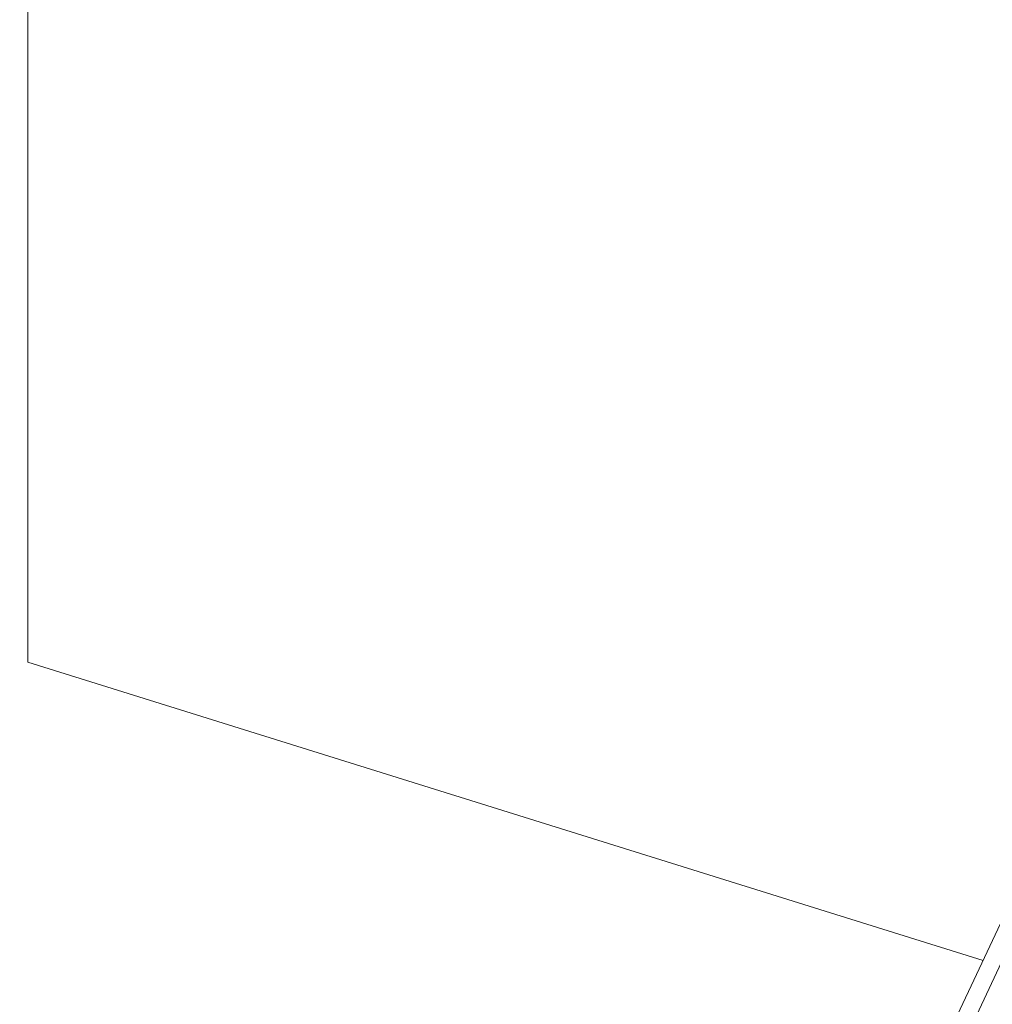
# Model space of a CAD drawing. Header units: millimetres. Extents: x -21126 to 28102, y -1237 to 9397.
# Tile 117 of 226: x -6129 to -5377, y 3101 to 3863. Entities that reach past the tile are written whole.
import ezdxf

# ---------------------------------------------------------------- set-up
doc = ezdxf.new("R2010")
doc.units = ezdxf.units.MM
doc.header["$MEASUREMENT"] = 0
doc.linetypes.add('Wipeout_Contour', pattern=[1000, 0, -1000])
doc.layers.add('Nuevo_08_E_Envans secs', color=7, linetype='Continuous')
doc.layers.add('Nuevo_Puertas Archicad', color=7, linetype='Continuous')
for name, color, linetype, lineweight in [('Nuevo_08_E_Envans secs_Pluma_Nº__1', 7, 'Continuous', 5), ('Nuevo_08_E_Envans secs_Pluma_Nº__47', 7, 'Continuous', 20), ('Nuevo_Puertas Archicad_Pluma_Nº__1', 7, 'Continuous', 5)]:
    doc.layers.add(name, color=color, linetype=linetype, lineweight=lineweight)
doc.layers.add('Nuevo_08_E_Envans secs_Pluma_Nº__177', color=7, linetype='Continuous', lineweight=15, true_color=0xf7e046)
pattern_1 = [(45, (0, 0), (-183.848, 183.848), [195, -65]), (45, (7e-14, 183.85), (-183.848, 183.848), [195, -65])]

# ---------------------------------------------------------------- blocks, each defined once
blk = doc.blocks.new('Elem Sección_71_1')
at = {"color": 254, "linetype": 'Wipeout_Contour', "lineweight": 0, "ltscale": 24824.778863}
blk.add_wipeout([(-4972.6, 3746.61), (-6000.87, 1556.43), (-5987.98, 1552.41), (-4959.72, 3742.58)], dxfattribs=at).dxf.layer = 'Nuevo_08_E_Envans secs'
at = {"color": 254, "linetype": 'Wipeout_Contour', "lineweight": 0, "ltscale": 37311.821533}
blk.add_wipeout([(-4980.55, 3761.14), (-6018.68, 1549.94), (-6005.8, 1545.92), (-6000.87, 1556.43), (-4972.6, 3746.61), (-4967.66, 3757.12)], dxfattribs=at).dxf.layer = 'Nuevo_08_E_Envans secs'
at = {"color": 254, "linetype": 'Wipeout_Contour', "lineweight": 0, "ltscale": 31554.491041}
blk.add_wipeout([(-6115.74, 1544.1), (-6102.86, 1540.07), (-5049.92, 3782.81), (-5062.8, 3786.83), (-5067.73, 3776.32)], dxfattribs=at).dxf.layer = 'Nuevo_08_E_Envans secs'
at = {"layer": 'Nuevo_08_E_Envans secs_Pluma_Nº__177', "linetype": 'Continuous', "lineweight": 15, "true_color": 0xf7e046}
h = blk.add_hatch(dxfattribs=at)
h.set_pattern_fill('Panellat_HPL_0001', color=53, style=0, pattern_type=2)
h.set_pattern_definition(pattern_1)
h.paths.add_polyline_path([(-6115.74, 1544.1), (-6102.86, 1540.07), (-5049.92, 3782.81), (-5062.8, 3786.83), (-5067.73, 3776.32)])
at = {"color": 254, "linetype": 'Wipeout_Contour', "lineweight": 0, "ltscale": 25281.543223}
blk.add_wipeout([(-6128.62, 1548.12), (-6115.74, 1544.1), (-5067.73, 3776.32), (-5080.62, 3780.34)], dxfattribs=at).dxf.layer = 'Nuevo_08_E_Envans secs'
at = {"layer": 'Nuevo_08_E_Envans secs_Pluma_Nº__177', "linetype": 'Continuous', "lineweight": 15, "true_color": 0xf7e046}
h = blk.add_hatch(dxfattribs=at)
h.set_pattern_fill('Panellat_HPL_0001', color=53, style=0, pattern_type=2)
h.set_pattern_definition(pattern_1)
h.paths.add_polyline_path([(-6128.62, 1548.12), (-6115.74, 1544.1), (-5067.73, 3776.32), (-5080.62, 3780.34)])
at = {"layer": 'Nuevo_08_E_Envans secs_Pluma_Nº__1', "color": 7, "linetype": 'Continuous', "lineweight": 5}
for p, q in [((-5080.62, 3780.34), (-6128.62, 1548.12)), ((-5067.73, 3776.32), (-6115.74, 1544.1))]:
    blk.add_line(p, q, dxfattribs=at)
blk = doc.blocks.new('Elem Sección_72_1')
at = {"layer": 'Nuevo_08_E_Envans secs_Pluma_Nº__47', "color": 7, "linetype": 'Continuous', "lineweight": 20}
blk.add_line((-5383.68, 3134.83), (-6122.29, 3365.5), dxfattribs=at)
at = {"color": 254, "linetype": 'Wipeout_Contour', "lineweight": 0, "ltscale": 24686.78412}
blk.add_wipeout([(-6071.42, 4214), (-6073.7, 4209.15), (-3573.86, 3428.44), (-3571.59, 3433.29)], dxfattribs=at).dxf.layer = 'Nuevo_08_E_Envans secs'
at = {"color": 254, "linetype": 'Wipeout_Contour', "lineweight": 0, "ltscale": 27387.094829}
blk.add_wipeout([(-6122.29, 4105.66), (-5067.73, 3776.32), (-5062.8, 3786.83), (-6117.35, 4116.17)], dxfattribs=at).dxf.layer = 'Nuevo_08_E_Envans secs'
at = {"color": 254, "linetype": 'Wipeout_Contour', "lineweight": 0, "ltscale": 33692.325106}
blk.add_wipeout([(-6112.42, 4126.68), (-6117.35, 4116.17), (-5062.8, 3786.83), (-5049.92, 3782.81), (-5044.98, 3793.32)], dxfattribs=at).dxf.layer = 'Nuevo_08_E_Envans secs'
at = {"color": 254, "linetype": 'Wipeout_Contour', "lineweight": 0, "ltscale": 24662.197702}
blk.add_wipeout([(-3586.01, 3402.57), (-3581.08, 3413.08), (-6080.91, 4193.79), (-6085.84, 4183.28)], dxfattribs=at).dxf.layer = 'Nuevo_08_E_Envans secs'
at = {"color": 254, "linetype": 'Wipeout_Contour', "lineweight": 0, "ltscale": 24673.366961}
blk.add_wipeout([(-3581.08, 3413.08), (-3576.14, 3423.59), (-6075.97, 4204.3), (-6080.91, 4193.79)], dxfattribs=at).dxf.layer = 'Nuevo_08_E_Envans secs'
blk = doc.blocks.new('Elem Sección_80_1')
at = {"layer": 'Nuevo_Puertas Archicad_Pluma_Nº__1', "color": 7, "linetype": 'Continuous', "lineweight": 5}
blk.add_line((-6122.29, 3365.5), (-6122.29, 4105.66), dxfattribs=at)

msp = doc.modelspace()

# ---------------------------------------------------------------- block references
at = {"layer": 'Nuevo_08_E_Envans secs', "lineweight": 0}
msp.add_blockref('Elem Sección_71_1', (0, 0), dxfattribs=at)

# ---------------------------------------------------------------- next in the draw order: block references
msp.add_blockref('Elem Sección_72_1', (0, 0), dxfattribs=at)

# ---------------------------------------------------------------- next in the draw order: block references
at = {"layer": 'Nuevo_Puertas Archicad', "lineweight": 0}
msp.add_blockref('Elem Sección_80_1', (0, 0), dxfattribs=at)

doc.saveas('drawing.dxf')
